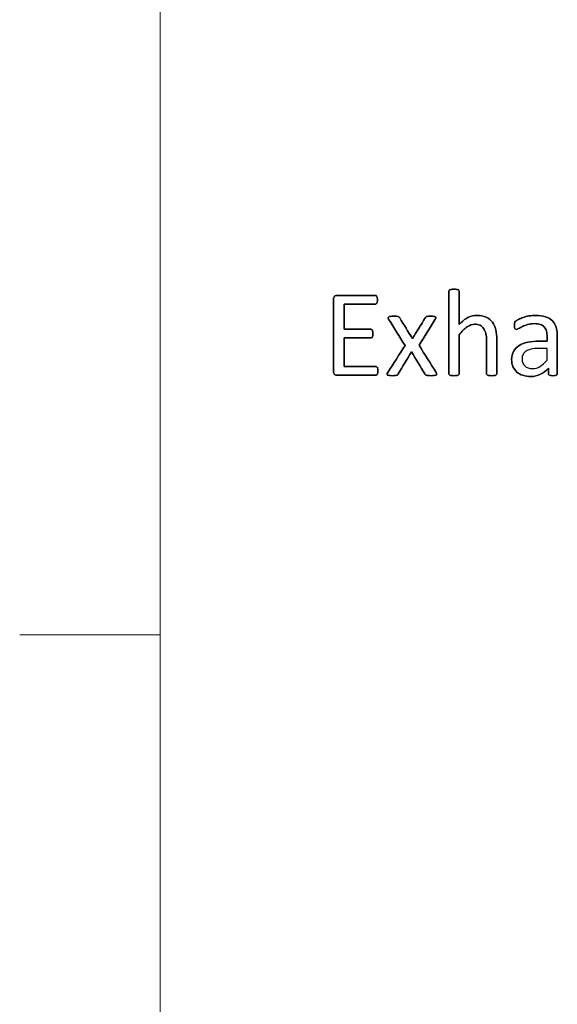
# Model space of a CAD drawing. Header units: inches. Extents: x 0 to 20790, y -12 to 14700.
# Tile 137 of 256: x 0 to 669, y 12140 to 13366. Entities that reach past the tile are written whole.
import ezdxf

# ---------------------------------------------------------------- set-up
doc = ezdxf.new("R2010")
doc.units = ezdxf.units.IN
doc.layers.add('210', color=7, linetype='Continuous', true_color=0xffffff)
doc.layers.add('254', color=7, linetype='Continuous', true_color=0xffffff)

msp = doc.modelspace()

# ---------------------------------------------------------------- linework, layer by layer
at = {"layer": '210', "color": 7, "linetype": 'Continuous', "lineweight": 18}
for p, q in [((175, 175), (175, 14525)), ((175, 12600), (0, 12600))]:
    msp.add_line(p, q, dxfattribs=at)
at = {"layer": '254', "color": 2, "linetype": 'Continuous', "lineweight": 25}
for points, knots in [([(593.39, 12923.899), (593.585, 12924.164), (593.701, 12924.51), (593.701, 12938.994), (593.701, 12953.045), (593.701, 12972.058), (593.268, 12976.299), (591.593, 12983.346), (590.181, 12986.397), (586.281, 12991.616), (583.718, 12993.726), (577.428, 12996.842), (573.533, 12997.621), (565.166, 12997.621), (561.445, 12996.697), (554.059, 12992.947), (550.394, 12990.09), (546.759, 12986.253), (546.759, 13000.073), (546.759, 13013.893), (546.759, 13028.117), (546.644, 13028.492), (546.442, 13028.78), (546.24, 13029.098), (545.922, 13029.358), (544.999, 13029.761), (544.336, 13029.906), (542.72, 13030.137), (541.652, 13030.165), (539.142, 13030.165), (538.104, 13030.137), (536.488, 13029.906), (535.824, 13029.761), (534.843, 13029.358), (534.526, 13029.098), (534.324, 13028.78), (534.151, 13028.492), (534.064, 13028.117), (534.064, 12993.456), (534.064, 12959.2), (534.064, 12924.51), (534.151, 12924.164), (534.324, 12923.905), (534.526, 12923.616), (534.843, 12923.356), (535.824, 12922.952), (536.488, 12922.808), (537.296, 12922.693), (538.104, 12922.606), (539.142, 12922.549), (541.652, 12922.549), (542.72, 12922.606), (543.528, 12922.693), (544.336, 12922.808), (544.999, 12922.952), (545.922, 12923.356), (546.24, 12923.616), (546.442, 12923.905), (546.644, 12924.164), (546.759, 12924.51), (546.759, 12941.071), (546.759, 12957.199), (546.759, 12973.328), (550.25, 12977.684), (553.568, 12981.002), (559.954, 12985.489), (563.118, 12986.628), (568.773, 12986.628), (570.937, 12986.167), (574.664, 12984.331), (576.188, 12982.993), (578.54, 12979.493), (579.448, 12977.424), (580.709, 12972.611), (581.006, 12969.433), (581.006, 12951.968), (581.006, 12938.455), (581.006, 12924.51), (581.093, 12924.164), (581.295, 12923.905), (581.496, 12923.616), (581.843, 12923.356), (582.766, 12922.952), (583.401, 12922.808), (584.237, 12922.693), (585.045, 12922.606), (586.084, 12922.549), (588.623, 12922.549), (589.633, 12922.606), (590.469, 12922.693), (591.277, 12922.808), (591.912, 12922.952), (592.835, 12923.356), (593.181, 12923.616), (593.39, 12923.899)], [0, 0, 0, 0, 0.00276963, 0.00276963, 0.09269016, 0.09269016, 0.12444855, 0.12444855, 0.15626645, 0.15626645, 0.18769239, 0.18769239, 0.21911832, 0.21911832, 0.24465189, 0.24465189, 0.27018547, 0.27018547, 0.27018547, 0.36857009, 0.36857009, 0.37144564, 0.37144564, 0.37144564, 0.37446454, 0.37446454, 0.37748345, 0.37748345, 0.38050236, 0.38050236, 0.38345265, 0.38345265, 0.38640295, 0.38640295, 0.38935325, 0.38935325, 0.38935325, 0.3919105, 0.3919105, 0.60878975, 0.60878975, 0.61152966, 0.61152966, 0.61152966, 0.61437355, 0.61437355, 0.61721744, 0.61721744, 0.61721744, 0.62409358, 0.62409358, 0.63112963, 0.63112963, 0.63112963, 0.63556176, 0.63556176, 0.63999388, 0.63999388, 0.63999388, 0.64246102, 0.64246102, 0.73440309, 0.73440309, 0.73440309, 0.76526802, 0.76526802, 0.79594708, 0.79594708, 0.81993253, 0.81993253, 0.84362141, 0.84362141, 0.86704349, 0.86704349, 0.89013709, 0.89013709, 0.96908236, 0.96908236, 0.97161086, 0.97161086, 0.97161086, 0.9744754, 0.9744754, 0.97733994, 0.97733994, 0.97733994, 0.98441453, 0.98441453, 0.99117469, 0.99117469, 0.99117469, 0.99558735, 0.99558735, 1, 1, 1, 1]), ([(546.442, 13028.78), (546.24, 13029.098), (545.922, 13029.358), (544.999, 13029.761), (544.336, 13029.906), (542.72, 13030.137), (541.652, 13030.165), (539.142, 13030.165), (538.104, 13030.137), (536.488, 13029.906), (535.824, 13029.761), (534.843, 13029.358), (534.526, 13029.098), (534.324, 13028.78)], [0, 0, 0, 0, 0.16858238, 0.16858238, 0.33716475, 0.33716475, 0.50574713, 0.50574713, 0.67049808, 0.67049808, 0.83524904, 0.83524904, 1, 1, 1, 1]), ([(445.59, 12926.038), (445.692, 12926.732), (445.749, 12927.54), (445.749, 12929.502), (445.692, 12930.367), (445.576, 12931.06), (445.49, 12931.752), (445.288, 12932.3), (445.057, 12932.733), (444.797, 12933.166), (444.48, 12933.483), (444.162, 12933.714), (443.816, 12933.916), (443.441, 12934.003), (429.881, 12934.003), (416.724, 12934.003), (403.568, 12934.003), (403.568, 12945.88), (403.568, 12957.757), (403.568, 12969.634), (414.705, 12969.634), (425.842, 12969.634), (437.382, 12969.634), (437.757, 12969.721), (438.075, 12969.894), (438.421, 12970.067), (438.709, 12970.385), (439.171, 12971.192), (439.315, 12971.741), (439.431, 12972.404), (439.517, 12973.068), (439.575, 12973.847), (439.575, 12975.751), (439.517, 12976.617), (439.431, 12977.309), (439.315, 12978.03), (439.171, 12978.607), (438.709, 12979.415), (438.421, 12979.733), (438.075, 12979.963), (437.757, 12980.194), (437.382, 12980.31), (425.842, 12980.31), (414.705, 12980.31), (403.568, 12980.31), (403.568, 12990.725), (403.568, 13001.141), (403.568, 13011.556), (416.551, 13011.556), (429.535, 13011.556), (442.922, 13011.556), (443.297, 13011.671), (443.614, 13011.873), (443.96, 13012.075), (444.22, 13012.393), (444.624, 13013.258), (444.797, 13013.835), (444.941, 13014.528), (445.057, 13015.22), (445.115, 13016.028), (445.115, 13017.961), (445.057, 13018.827), (444.941, 13019.519), (444.797, 13020.212), (444.624, 13020.789), (444.22, 13021.712), (443.96, 13022.058), (443.614, 13022.26), (443.297, 13022.462), (442.922, 13022.549), (426.765, 13022.549), (411.012, 13022.549), (394.076, 13022.549), (392.979, 13022.173), (391.912, 13021.366), (390.873, 13020.558), (390.354, 13019.173), (390.354, 12987.59), (390.354, 12957.998), (390.354, 12926.386), (390.873, 12925.001), (391.912, 12924.193), (392.979, 12923.414), (394.076, 12923.01), (411.185, 12923.01), (427.111, 12923.01), (443.441, 12923.01), (443.816, 12923.097), (444.162, 12923.328), (444.48, 12923.529), (444.797, 12923.847), (445.057, 12924.308), (445.288, 12924.77), (445.49, 12925.347), (445.59, 12926.038)], [0, 0, 0, 0, 0.00572752, 0.00572752, 0.01217098, 0.01217098, 0.01217098, 0.01642811, 0.01642811, 0.01642811, 0.01965719, 0.01965719, 0.01965719, 0.02249768, 0.02249768, 0.11501666, 0.11501666, 0.11501666, 0.19902993, 0.19902993, 0.19902993, 0.27780512, 0.27780512, 0.28066226, 0.28066226, 0.28066226, 0.28364107, 0.28364107, 0.28661989, 0.28661989, 0.28661989, 0.29226368, 0.29226368, 0.29790746, 0.29790746, 0.29790746, 0.30208901, 0.30208901, 0.30627055, 0.30627055, 0.30627055, 0.30902711, 0.30902711, 0.38502941, 0.38502941, 0.38502941, 0.45816674, 0.45816674, 0.45816674, 0.54933516, 0.54933516, 0.55217151, 0.55217151, 0.55217151, 0.55514172, 0.55514172, 0.55811192, 0.55811192, 0.55811192, 0.56379444, 0.56379444, 0.57000971, 0.57000971, 0.57000971, 0.57424065, 0.57424065, 0.57847159, 0.57847159, 0.57847159, 0.58116274, 0.58116274, 0.68611758, 0.68611758, 0.6939988, 0.6939988, 0.6939988, 0.70473284, 0.70473284, 0.8642914, 0.8642914, 0.875181, 0.875181, 0.875181, 0.88314106, 0.88314106, 0.99031059, 0.99031059, 0.99302865, 0.99302865, 0.99302865, 0.99598971, 0.99598971, 0.99598971, 1, 1, 1, 1]), ([(391.912, 13021.366), (390.873, 13020.558), (390.354, 13019.173), (390.354, 12987.59), (390.354, 12957.998), (390.354, 12926.386), (390.873, 12925.001), (391.912, 12924.193)], [0, 0, 0, 0, 0.05924442, 0.05924442, 0.93989697, 0.93989697, 1, 1, 1, 1]), ([(443.614, 13022.26), (443.297, 13022.462), (442.922, 13022.549), (426.765, 13022.549), (411.012, 13022.549), (394.076, 13022.549), (392.979, 13022.173), (391.912, 13021.366)], [0, 0, 0, 0, 0.02329451, 0.02329451, 0.93178037, 0.93178037, 1, 1, 1, 1]), ([(444.941, 13019.519), (444.797, 13020.212), (444.624, 13020.789), (444.22, 13021.712), (443.96, 13022.058), (443.614, 13022.26)], [0, 0, 0, 0, 0.5, 0.5, 1, 1, 1, 1]), ([(444.941, 13014.528), (445.057, 13015.22), (445.115, 13016.028), (445.115, 13017.961), (445.057, 13018.827), (444.941, 13019.519)], [0, 0, 0, 0, 0.47761194, 0.47761194, 1, 1, 1, 1]), ([(534.324, 13028.78), (534.151, 13028.492), (534.064, 13028.117), (534.064, 12993.456), (534.064, 12959.2), (534.064, 12924.51), (534.151, 12924.164), (534.324, 12923.905)], [0, 0, 0, 0, 0.01151, 0.01151, 0.98766785, 0.98766785, 1, 1, 1, 1]), ([(546.759, 12986.253), (546.759, 13000.073), (546.759, 13013.893), (546.759, 13028.117), (546.644, 13028.492), (546.442, 13028.78)], [0, 0, 0, 0, 0.97160243, 0.97160243, 1, 1, 1, 1]), ([(403.568, 13011.556), (416.551, 13011.556), (429.535, 13011.556), (442.922, 13011.556), (443.297, 13011.671), (443.614, 13011.873)], [0, 0, 0, 0, 0.96982759, 0.96982759, 1, 1, 1, 1]), ([(443.614, 13011.873), (443.96, 13012.075), (444.22, 13012.393), (444.624, 13013.258), (444.797, 13013.835), (444.941, 13014.528)], [0, 0, 0, 0, 0.5, 0.5, 1, 1, 1, 1]), ([(518.917, 12924.597), (518.917, 12925.059), (518.715, 12925.664), (518.311, 12926.386), (511.175, 12937.773), (504.039, 12949.159), (496.903, 12960.546), (503.655, 12971.269), (510.406, 12981.993), (517.157, 12992.716), (517.619, 12993.466), (517.85, 12994.13), (517.968, 12995.139), (517.763, 12995.543), (516.84, 12996.12), (516.119, 12996.293), (515.195, 12996.409), (514.243, 12996.495), (513.003, 12996.553), (510.146, 12996.553), (509.05, 12996.524), (507.463, 12996.348), (506.857, 12996.236), (506.424, 12996.063), (505.963, 12995.861), (505.617, 12995.659), (505.386, 12995.399), (505.126, 12995.139), (504.895, 12994.851), (504.693, 12994.562), (499.356, 12985.974), (494.018, 12977.386), (488.681, 12968.798), (483.42, 12977.386), (478.159, 12985.974), (472.899, 12994.562), (472.697, 12994.909), (472.466, 12995.226), (471.947, 12995.745), (471.572, 12995.947), (471.052, 12996.091), (470.562, 12996.236), (469.84, 12996.351), (468.052, 12996.524), (466.869, 12996.553), (463.724, 12996.553), (462.397, 12996.495), (461.416, 12996.409), (460.406, 12996.293), (459.656, 12996.091), (458.675, 12995.399), (458.444, 12994.995), (458.5, 12994.043), (458.733, 12993.437), (459.136, 12992.716), (465.936, 12981.868), (472.735, 12971.019), (479.535, 12960.171), (472.351, 12948.909), (465.166, 12937.648), (457.522, 12925.664), (457.29, 12925.059), (457.23, 12924.107), (457.434, 12923.703), (457.867, 12923.385), (458.3, 12923.097), (458.992, 12922.866), (459.944, 12922.75), (460.896, 12922.606), (462.108, 12922.549), (465.022, 12922.549), (466.176, 12922.577), (467.936, 12922.748), (468.629, 12922.866), (469.725, 12923.212), (470.129, 12923.443), (470.417, 12923.731), (470.677, 12924.02), (470.937, 12924.337), (471.139, 12924.712), (476.649, 12933.868), (482.16, 12943.024), (487.671, 12952.179), (493.21, 12943.024), (498.75, 12933.868), (504.289, 12924.712), (504.491, 12924.337), (504.751, 12924.02), (505.039, 12923.731), (505.299, 12923.443), (505.732, 12923.212), (506.251, 12923.039), (506.799, 12922.866), (507.521, 12922.75), (509.31, 12922.577), (510.521, 12922.549), (513.666, 12922.549), (514.964, 12922.606), (515.945, 12922.75), (516.955, 12922.866), (517.705, 12923.097), (518.196, 12923.385), (518.657, 12923.703), (518.917, 12924.106), (518.917, 12924.597)], [0, 0, 0, 0, 0.00528266, 0.00528266, 0.00528266, 0.11694508, 0.11694508, 0.11694508, 0.22223794, 0.22223794, 0.22223794, 0.227948, 0.227948, 0.23398949, 0.23398949, 0.24003098, 0.24003098, 0.24003098, 0.25027675, 0.25027675, 0.25991984, 0.25991984, 0.26991579, 0.26991579, 0.26991579, 0.27345339, 0.27345339, 0.27345339, 0.27655095, 0.27655095, 0.27655095, 0.36296026, 0.36296026, 0.36296026, 0.44902432, 0.44902432, 0.44902432, 0.45232064, 0.45232064, 0.45561696, 0.45561696, 0.45561696, 0.46169874, 0.46169874, 0.46778051, 0.46778051, 0.47444707, 0.47444707, 0.47444707, 0.48106686, 0.48106686, 0.48768664, 0.48768664, 0.49391842, 0.49391842, 0.49391842, 0.6019732, 0.6019732, 0.6019732, 0.71471316, 0.71471316, 0.72194074, 0.72194074, 0.72961834, 0.72961834, 0.72961834, 0.73582624, 0.73582624, 0.73582624, 0.74623681, 0.74623681, 0.75604676, 0.75604676, 0.76554324, 0.76554324, 0.77503973, 0.77503973, 0.77503973, 0.77853931, 0.77853931, 0.77853931, 0.87045343, 0.87045343, 0.87045343, 0.96249577, 0.96249577, 0.96249577, 0.96604921, 0.96604921, 0.96604921, 0.97009242, 0.97009242, 0.97009242, 0.97639962, 0.97639962, 0.98270682, 0.98270682, 0.98913082, 0.98913082, 0.98913082, 0.99581966, 0.99581966, 0.99581966, 1, 1, 1, 1]), ([(461.416, 12996.409), (460.406, 12996.293), (459.656, 12996.091), (458.675, 12995.399), (458.444, 12994.995), (458.5, 12994.043), (458.733, 12993.437), (459.136, 12992.716)], [0, 0, 0, 0, 0.33997582, 0.33997582, 0.67995165, 0.67995165, 1, 1, 1, 1]), ([(471.052, 12996.091), (470.562, 12996.236), (469.84, 12996.351), (468.052, 12996.524), (466.869, 12996.553), (463.724, 12996.553), (462.397, 12996.495), (461.416, 12996.409)], [0, 0, 0, 0, 0.32298137, 0.32298137, 0.64596273, 0.64596273, 1, 1, 1, 1]), ([(472.899, 12994.562), (472.697, 12994.909), (472.466, 12995.226), (471.947, 12995.745), (471.572, 12995.947), (471.052, 12996.091)], [0, 0, 0, 0, 0.5, 0.5, 1, 1, 1, 1]), ([(515.195, 12996.409), (514.243, 12996.495), (513.003, 12996.553), (510.146, 12996.553), (509.05, 12996.524), (507.463, 12996.348), (506.857, 12996.236), (506.424, 12996.063)], [0, 0, 0, 0, 0.34284221, 0.34284221, 0.66551723, 0.66551723, 1, 1, 1, 1]), ([(517.157, 12992.716), (517.619, 12993.466), (517.85, 12994.13), (517.968, 12995.139), (517.763, 12995.543), (516.84, 12996.12), (516.119, 12996.293), (515.195, 12996.409)], [0, 0, 0, 0, 0.32091551, 0.32091551, 0.66045775, 0.66045775, 1, 1, 1, 1]), ([(593.383, 12923.905), (593.585, 12924.164), (593.701, 12924.51), (593.701, 12938.994), (593.701, 12953.045), (593.701, 12972.058), (593.268, 12976.299), (591.593, 12983.346), (590.181, 12986.397), (586.281, 12991.616), (583.718, 12993.726), (577.428, 12996.842), (573.533, 12997.621), (565.166, 12997.621), (561.445, 12996.697), (554.059, 12992.947), (550.394, 12990.09), (546.759, 12986.253)], [0, 0, 0, 0, 0.01025083, 0.01025083, 0.34306125, 0.34306125, 0.46060415, 0.46060415, 0.57836735, 0.57836735, 0.69467981, 0.69467981, 0.81099226, 0.81099226, 0.90549613, 0.90549613, 1, 1, 1, 1]), ([(668.393, 12923.479), (668.802, 12923.789), (669.004, 12924.251), (669.004, 12940.427), (669.004, 12955.997), (669.004, 12975.866), (668.513, 12979.617), (666.551, 12986.08), (664.993, 12988.792), (662.858, 12990.985), (660.694, 12993.149), (657.867, 12994.822), (650.885, 12997.072), (646.672, 12997.621), (639.027, 12997.621), (636.372, 12997.39), (631.151, 12996.404), (628.727, 12995.803), (624.341, 12994.303), (622.379, 12993.495), (618.997, 12991.718), (617.792, 12990.927), (617.099, 12990.235), (616.407, 12989.571), (615.974, 12988.879), (615.628, 12987.378), (615.542, 12986.368), (615.542, 12984.32), (615.57, 12983.628), (615.796, 12982.328), (615.945, 12981.81), (616.407, 12981.002), (616.696, 12980.685), (616.984, 12980.483), (617.301, 12980.281), (617.648, 12980.165), (618.686, 12980.165), (619.61, 12980.54), (622.149, 12982.041), (623.707, 12982.849), (627.457, 12984.637), (629.621, 12985.474), (634.618, 12986.927), (637.411, 12987.321), (643.47, 12987.321), (645.922, 12986.974), (649.93, 12985.581), (651.548, 12984.58), (654.06, 12981.84), (654.982, 12980.137), (655.53, 12978.088), (656.107, 12976.04), (656.396, 12973.674), (656.396, 12969.221), (656.396, 12967.423), (656.396, 12965.624), (653.212, 12965.624), (650.029, 12965.624), (641.45, 12965.624), (636.603, 12965.162), (628.005, 12963.258), (624.341, 12961.845), (618.398, 12958.036), (616.119, 12955.641), (612.933, 12949.907), (612.137, 12946.524), (612.137, 12939.282), (612.714, 12936.311), (615.033, 12931.093), (616.638, 12928.867), (620.793, 12925.289), (623.303, 12923.905), (626.274, 12922.981), (629.217, 12922.029), (632.506, 12921.539), (640.296, 12921.539), (644.249, 12922.433), (651.658, 12926.051), (655.039, 12928.55), (658.069, 12931.781), (658.069, 12929.473), (658.069, 12927.165), (658.069, 12924.251), (658.242, 12923.789), (658.617, 12923.472), (658.963, 12923.154), (659.54, 12922.924), (661.128, 12922.64), (662.195, 12922.549), (664.936, 12922.549), (665.974, 12922.635), (667.417, 12922.924), (667.965, 12923.154), (668.393, 12923.479)], [0, 0, 0, 0, 0.00629073, 0.00629073, 0.16795255, 0.16795255, 0.21258679, 0.21258679, 0.25722103, 0.25722103, 0.25722103, 0.29411222, 0.29411222, 0.33100342, 0.33100342, 0.35062185, 0.35062185, 0.3704508, 0.3704508, 0.39027976, 0.39027976, 0.40984582, 0.40984582, 0.40984582, 0.41856114, 0.41856114, 0.42727645, 0.42727645, 0.43262449, 0.43262449, 0.43774698, 0.43774698, 0.44286947, 0.44286947, 0.44286947, 0.44685649, 0.44685649, 0.45243832, 0.45243832, 0.45802014, 0.45802014, 0.46360197, 0.46360197, 0.4692612, 0.4692612, 0.47460603, 0.47460603, 0.48002002, 0.48002002, 0.48531653, 0.48531653, 0.48531653, 0.50537816, 0.50537816, 0.51897064, 0.51897064, 0.51897064, 0.54570971, 0.54570971, 0.59102879, 0.59102879, 0.63634787, 0.63634787, 0.68166695, 0.68166695, 0.72733625, 0.72733625, 0.76657802, 0.76657802, 0.80618422, 0.80618422, 0.84579042, 0.84579042, 0.84579042, 0.87739301, 0.87739301, 0.91351025, 0.91351025, 0.94929121, 0.94929121, 0.94929121, 0.97099193, 0.97099193, 0.97668836, 0.97668836, 0.97668836, 0.98260907, 0.98260907, 0.98832497, 0.98832497, 0.99416248, 0.99416248, 1, 1, 1, 1]), ([(662.858, 12990.985), (660.694, 12993.149), (657.867, 12994.822), (650.885, 12997.072), (646.672, 12997.621), (639.027, 12997.621), (636.372, 12997.39), (631.151, 12996.404), (628.727, 12995.803), (624.341, 12994.303), (622.379, 12993.495), (618.997, 12991.718), (617.792, 12990.927), (617.099, 12990.235)], [0, 0, 0, 0, 0.24171167, 0.24171167, 0.48342334, 0.48342334, 0.61196364, 0.61196364, 0.74188324, 0.74188324, 0.87180283, 0.87180283, 1, 1, 1, 1]), ([(546.759, 12973.328), (550.25, 12977.684), (553.568, 12981.002), (559.954, 12985.489), (563.118, 12986.628), (568.773, 12986.628), (570.937, 12986.167), (574.664, 12984.331), (576.188, 12982.993), (578.54, 12979.493), (579.448, 12977.424), (580.709, 12972.611), (581.006, 12969.433), (581.006, 12951.968), (581.006, 12938.455), (581.006, 12924.51), (581.093, 12924.164), (581.295, 12923.905)], [0, 0, 0, 0, 0.1301177, 0.1301177, 0.25945184, 0.25945184, 0.36056762, 0.36056762, 0.46043315, 0.46043315, 0.55917391, 0.55917391, 0.65652991, 0.65652991, 0.98934058, 0.98934058, 1, 1, 1, 1]), ([(617.099, 12990.235), (616.407, 12989.571), (615.974, 12988.879), (615.628, 12987.378), (615.542, 12986.368), (615.542, 12984.32), (615.57, 12983.628), (615.796, 12982.328), (615.945, 12981.81), (616.407, 12981.002), (616.696, 12980.685), (616.984, 12980.483)], [0, 0, 0, 0, 0.2639114, 0.2639114, 0.5278228, 0.5278228, 0.68976843, 0.68976843, 0.84488422, 0.84488422, 1, 1, 1, 1]), ([(616.984, 12980.483), (617.301, 12980.281), (617.648, 12980.165), (618.686, 12980.165), (619.61, 12980.54), (622.149, 12982.041), (623.707, 12982.849), (627.457, 12984.637), (629.621, 12985.474), (634.618, 12986.927), (637.411, 12987.321), (643.47, 12987.321), (645.922, 12986.974), (649.93, 12985.581), (651.548, 12984.58), (654.06, 12981.84), (654.982, 12980.137), (655.53, 12978.088)], [0, 0, 0, 0, 0.09392922, 0.09392922, 0.22543014, 0.22543014, 0.35693105, 0.35693105, 0.48843197, 0.48843197, 0.62175643, 0.62175643, 0.74767398, 0.74767398, 0.87522072, 0.87522072, 1, 1, 1, 1]), ([(668.398, 12923.472), (668.802, 12923.789), (669.004, 12924.251), (669.004, 12940.427), (669.004, 12955.997), (669.004, 12975.866), (668.513, 12979.617), (666.551, 12986.08), (664.993, 12988.792), (662.858, 12990.985)], [0, 0, 0, 0, 0.02445652, 0.02445652, 0.65295031, 0.65295031, 0.82647516, 0.82647516, 1, 1, 1, 1]), ([(438.075, 12979.963), (437.757, 12980.194), (437.382, 12980.31), (425.842, 12980.31), (414.705, 12980.31), (403.568, 12980.31)], [0, 0, 0, 0, 0.035, 0.035, 1, 1, 1, 1]), ([(403.568, 12969.634), (414.705, 12969.634), (425.842, 12969.634), (437.382, 12969.634), (437.757, 12969.721), (438.075, 12969.894)], [0, 0, 0, 0, 0.965, 0.965, 1, 1, 1, 1]), ([(439.431, 12977.309), (439.315, 12978.03), (439.171, 12978.607), (438.709, 12979.415), (438.421, 12979.733), (438.075, 12979.963)], [0, 0, 0, 0, 0.5, 0.5, 1, 1, 1, 1]), ([(438.075, 12969.894), (438.421, 12970.067), (438.709, 12970.385), (439.171, 12971.192), (439.315, 12971.741), (439.431, 12972.404)], [0, 0, 0, 0, 0.5, 0.5, 1, 1, 1, 1]), ([(439.431, 12972.404), (439.517, 12973.068), (439.575, 12973.847), (439.575, 12975.751), (439.517, 12976.617), (439.431, 12977.309)], [0, 0, 0, 0, 0.5, 0.5, 1, 1, 1, 1]), ([(546.442, 12923.905), (546.644, 12924.164), (546.759, 12924.51), (546.759, 12941.071), (546.759, 12957.199), (546.759, 12973.328)], [0, 0, 0, 0, 0.0261324, 0.0261324, 1, 1, 1, 1]), ([(655.53, 12978.088), (656.107, 12976.04), (656.396, 12973.674), (656.396, 12969.221), (656.396, 12967.423), (656.396, 12965.624)], [0, 0, 0, 0, 0.59611231, 0.59611231, 1, 1, 1, 1]), ([(479.535, 12960.171), (472.351, 12948.909), (465.166, 12937.648), (457.522, 12925.664), (457.29, 12925.059), (457.23, 12924.107), (457.434, 12923.703), (457.867, 12923.385)], [0, 0, 0, 0, 0.88322959, 0.88322959, 0.93985203, 0.93985203, 1, 1, 1, 1]), ([(656.396, 12965.624), (653.212, 12965.624), (650.029, 12965.624), (641.45, 12965.624), (636.603, 12965.162), (628.005, 12963.258), (624.341, 12961.845), (618.398, 12958.036), (616.119, 12955.641), (612.933, 12949.907), (612.137, 12946.524), (612.137, 12939.282), (612.714, 12936.311), (615.033, 12931.093), (616.638, 12928.867), (620.793, 12925.289), (623.303, 12923.905), (626.274, 12922.981)], [0, 0, 0, 0, 0.08181594, 0.08181594, 0.22048283, 0.22048283, 0.35914972, 0.35914972, 0.49781661, 0.49781661, 0.63755509, 0.63755509, 0.75762667, 0.75762667, 0.87881334, 0.87881334, 1, 1, 1, 1]), ([(645.547, 12956.478), (649.163, 12956.478), (652.779, 12956.478), (656.396, 12956.478), (656.396, 12951.583), (656.396, 12946.688), (656.396, 12941.793), (653.251, 12938.302), (650.279, 12935.705), (644.579, 12932.308), (641.479, 12931.464), (634.035, 12931.464), (630.862, 12932.531), (626.303, 12936.801), (625.149, 12939.658), (625.149, 12945.341), (625.553, 12947.217), (626.332, 12948.832), (627.14, 12950.419), (628.381, 12951.804), (631.765, 12954.099), (633.891, 12955.007), (636.459, 12955.584), (639.027, 12956.19), (642.056, 12956.478), (645.547, 12956.478)], [0, 0, 0, 0, 0.09698123, 0.09698123, 0.09698123, 0.22826699, 0.22826699, 0.22826699, 0.33488197, 0.33488197, 0.44102633, 0.44102633, 0.57301453, 0.57301453, 0.70500273, 0.70500273, 0.78270547, 0.78270547, 0.78270547, 0.84329777, 0.84329777, 0.90318838, 0.90318838, 0.90318838, 1, 1, 1, 1]), ([(444.162, 12933.714), (443.816, 12933.916), (443.441, 12934.003), (429.881, 12934.003), (416.724, 12934.003), (403.568, 12934.003)], [0, 0, 0, 0, 0.02978723, 0.02978723, 1, 1, 1, 1]), ([(626.274, 12922.981), (629.217, 12922.029), (632.506, 12921.539), (640.296, 12921.539), (644.249, 12922.433), (651.658, 12926.051), (655.039, 12928.55), (658.069, 12931.781)], [0, 0, 0, 0, 0.30533666, 0.30533666, 0.65429284, 0.65429284, 1, 1, 1, 1]), ([(658.069, 12931.781), (658.069, 12929.473), (658.069, 12927.165), (658.069, 12924.251), (658.242, 12923.789), (658.617, 12923.472)], [0, 0, 0, 0, 0.79207921, 0.79207921, 1, 1, 1, 1]), ([(391.912, 12924.193), (392.979, 12923.414), (394.076, 12923.01), (411.185, 12923.01), (427.111, 12923.01), (443.441, 12923.01), (443.816, 12923.097), (444.162, 12923.328)], [0, 0, 0, 0, 0.0675453, 0.0675453, 0.97693575, 0.97693575, 1, 1, 1, 1]), ([(445.576, 12926.04), (445.692, 12926.732), (445.749, 12927.54), (445.749, 12929.502), (445.692, 12930.367), (445.576, 12931.06)], [0, 0, 0, 0, 0.47058824, 0.47058824, 1, 1, 1, 1]), ([(459.944, 12922.75), (460.896, 12922.606), (462.108, 12922.549), (465.022, 12922.549), (466.176, 12922.577), (467.936, 12922.748), (468.629, 12922.866), (469.725, 12923.212), (470.129, 12923.443), (470.417, 12923.731)], [0, 0, 0, 0, 0.26548421, 0.26548421, 0.51565202, 0.51565202, 0.75782601, 0.75782601, 1, 1, 1, 1]), ([(506.251, 12923.039), (506.799, 12922.866), (507.521, 12922.75), (509.31, 12922.577), (510.521, 12922.549), (513.666, 12922.549), (514.964, 12922.606), (515.945, 12922.75)], [0, 0, 0, 0, 0.33128834, 0.33128834, 0.66257669, 0.66257669, 1, 1, 1, 1]), ([(534.324, 12923.905), (534.526, 12923.616), (534.843, 12923.356), (535.824, 12922.952), (536.488, 12922.808), (537.296, 12922.693)], [0, 0, 0, 0, 0.5, 0.5, 1, 1, 1, 1]), ([(537.296, 12922.693), (538.104, 12922.606), (539.142, 12922.549), (541.652, 12922.549), (542.72, 12922.606), (543.528, 12922.693)], [0, 0, 0, 0, 0.49425287, 0.49425287, 1, 1, 1, 1]), ([(543.528, 12922.693), (544.336, 12922.808), (544.999, 12922.952), (545.922, 12923.356), (546.24, 12923.616), (546.442, 12923.905)], [0, 0, 0, 0, 0.5, 0.5, 1, 1, 1, 1]), ([(581.295, 12923.905), (581.496, 12923.616), (581.843, 12923.356), (582.766, 12922.952), (583.401, 12922.808), (584.237, 12922.693)], [0, 0, 0, 0, 0.5, 0.5, 1, 1, 1, 1]), ([(584.237, 12922.693), (585.045, 12922.606), (586.084, 12922.549), (588.623, 12922.549), (589.633, 12922.606), (590.469, 12922.693)], [0, 0, 0, 0, 0.51136364, 0.51136364, 1, 1, 1, 1]), ([(590.469, 12922.693), (591.277, 12922.808), (591.912, 12922.952), (592.835, 12923.356), (593.181, 12923.616), (593.383, 12923.905)], [0, 0, 0, 0, 0.5, 0.5, 1, 1, 1, 1]), ([(658.617, 12923.472), (658.963, 12923.154), (659.54, 12922.924), (661.128, 12922.64), (662.195, 12922.549), (664.936, 12922.549), (665.974, 12922.635), (667.417, 12922.924), (667.965, 12923.154), (668.398, 12923.472)], [0, 0, 0, 0, 0.25398059, 0.25398059, 0.49917578, 0.49917578, 0.74958789, 0.74958789, 1, 1, 1, 1])]:
    msp.add_open_spline(points, degree=3, knots=knots, dxfattribs=at)
for points in [[(403.568, 12980.31), (403.568, 12990.725), (403.568, 13001.141), (403.568, 13011.556)], [(459.136, 12992.716), (465.936, 12981.868), (472.735, 12971.019), (479.535, 12960.171)], [(488.681, 12968.798), (483.42, 12977.386), (478.159, 12985.974), (472.899, 12994.562)], [(504.693, 12994.562), (499.356, 12985.974), (494.018, 12977.386), (488.681, 12968.798)], [(496.903, 12960.546), (503.655, 12971.269), (510.406, 12981.993), (517.157, 12992.716)], [(505.386, 12995.399), (505.126, 12995.139), (504.895, 12994.851), (504.693, 12994.562)], [(506.424, 12996.063), (505.963, 12995.861), (505.617, 12995.659), (505.386, 12995.399)], [(403.568, 12934.003), (403.568, 12945.88), (403.568, 12957.757), (403.568, 12969.634)], [(518.311, 12926.386), (511.175, 12937.773), (504.039, 12949.159), (496.903, 12960.546)], [(471.139, 12924.712), (476.649, 12933.868), (482.16, 12943.024), (487.671, 12952.179)], [(487.671, 12952.179), (493.21, 12943.024), (498.75, 12933.868), (504.289, 12924.712)], [(445.057, 12932.733), (444.797, 12933.166), (444.48, 12933.483), (444.162, 12933.714)], [(445.576, 12931.06), (445.49, 12931.752), (445.288, 12932.3), (445.057, 12932.733)], [(444.162, 12923.328), (444.48, 12923.529), (444.797, 12923.847), (445.057, 12924.308)], [(445.057, 12924.308), (445.288, 12924.77), (445.49, 12925.347), (445.576, 12926.04)], [(457.867, 12923.385), (458.3, 12923.097), (458.992, 12922.866), (459.944, 12922.75)], [(470.417, 12923.731), (470.677, 12924.02), (470.937, 12924.337), (471.139, 12924.712)], [(504.289, 12924.712), (504.491, 12924.337), (504.751, 12924.02), (505.039, 12923.731)], [(505.039, 12923.731), (505.299, 12923.443), (505.732, 12923.212), (506.251, 12923.039)], [(515.945, 12922.75), (516.955, 12922.866), (517.705, 12923.097), (518.196, 12923.385)], [(518.196, 12923.385), (518.657, 12923.703), (518.917, 12924.106), (518.917, 12924.597)], [(518.917, 12924.597), (518.917, 12925.059), (518.715, 12925.664), (518.311, 12926.386)]]:
    msp.add_open_spline(points, degree=3, dxfattribs=at)

doc.saveas('drawing.dxf')
